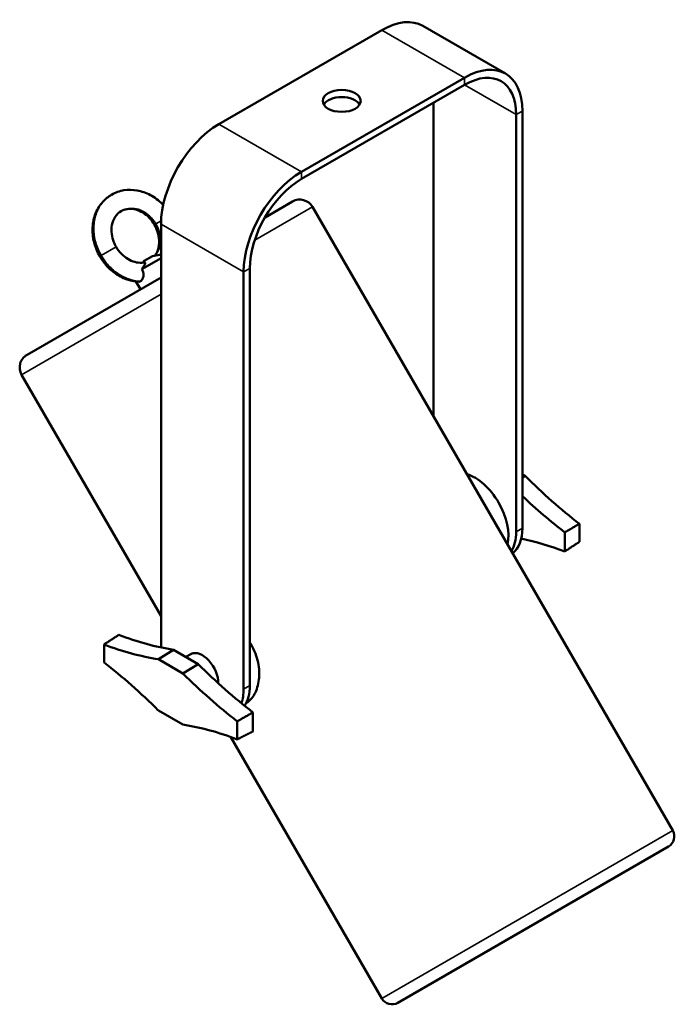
# Model space of a CAD drawing. Header units: millimetres. Extents: x 20 to 2980, y 20 to 2980.
# Tile 3 of 4: x 2155 to 2379, y 510 to 847. Entities that reach past the tile are written whole.
import ezdxf

# ---------------------------------------------------------------- set-up
doc = ezdxf.new("R2010")
doc.units = ezdxf.units.MM
doc.layers.add('Visible (ISO)', color=7, linetype='Continuous', lineweight=50)
doc.layers.add('Visible Narrow (ISO)', color=7, linetype='Continuous', lineweight=35)

msp = doc.modelspace()

# ---------------------------------------------------------------- linework, layer by layer
at = {"layer": 'Visible (ISO)'}
for p, q in [((2223.29, 811.39), (2279.15, 843.64)), ((2293.15, 845.03), (2321.44, 828.7)), ((2251.57, 795.06), (2307.44, 827.31)), ((2251.57, 792.61), (2307.44, 824.86)), ((2296.83, 818.74), (2296.83, 711.24)), ((2325.11, 814.66), (2325.11, 671.77)), ((2327.23, 815.88), (2327.23, 673)), ((2239.1, 779.46), (2248.53, 784.9)), ((2255.36, 783.07), (2378.71, 569.42)), ((2203.49, 777.1), (2203.49, 634.21)), ((2200.62, 766.19), (2197.76, 764.54)), ((2200.62, 766.19), (2203.49, 766.78)), ((2196.91, 761.74), (2203.49, 765.54)), ((2197.76, 764.54), (2197.24, 763.96)), ((2157.6, 732.4), (2203.49, 758.9)), ((2231.78, 760.77), (2231.78, 617.88)), ((2233.9, 761.99), (2233.9, 619.11)), ((2196.44, 754.83), (2194.89, 757.52)), ((2155.77, 725.57), (2203.49, 642.91)), ((2327.23, 691.44), (2328.16, 690.91)), ((2327.23, 690.41), (2328.16, 690.91)), ((2341.73, 665.03), (2341.73, 671.57)), ((2346.75, 668.32), (2346.75, 674.5)), ((2183.98, 627), (2183.98, 633.17)), ((2207.73, 631.35), (2202.57, 628.12)), ((2207.73, 631.35), (2216.22, 626.45)), ((2210.99, 623.26), (2202.57, 628.12)), ((2213.87, 629.93), (2211.94, 628.92)), ((2210.99, 623.26), (2216.22, 626.45)), ((2202.57, 610.58), (2210.99, 605.72)), ((2232.81, 613.22), (2232.66, 613.13)), ((2234.96, 609.92), (2234.96, 603.39)), ((2229.58, 606.85), (2229.58, 600.67)), ((2227.42, 601.46), (2279.12, 511.92)), ((2377.25, 563.96), (2284.58, 510.46))]:
    msp.add_line(p, q, dxfattribs=at)
for centre, radius, start, end in [((2251.03, 780.57), 5, 30, 120), ((2160.1, 728.07), 5, 120, 210), ((2375.25, 567.42), 4, 300, 30), ((2282.58, 513.92), 4, 210, 300)]:
    msp.add_arc(centre, radius, start, end, dxfattribs=at)
for centre, major_axis, start_param, end_param in [((2279.15, 820.78), (14, 24.25), 0, 0.785398), ((2307.44, 804.45), (14, 24.25), 5.497787, 7.068583), ((2307.44, 804.45), (12.5, 21.65), 5.497787, 7.068583), ((2265.36, 816.9), (6.5, 0), 0.332447, 2.809146), ((2223.29, 788.53), (14, 24.25), 0.785398, 2.356194), ((2251.57, 772.2), (14, 24.25), 0.785398, 2.356194), ((2251.57, 772.2), (12.5, 21.65), 0.785398, 2.356194), ((2310.97, 677.08), (-8.11, 14.05), 3.684259, 5.740519), ((2364.54, 785.18), (75.13, -130.13), 5.148346, 5.32958), ((2359.34, 782.18), (-75, 129.9), 2.048716, 2.189433), ((2310.97, 679.94), (10, -17.32), 0.299522, 0.785398), ((2313.09, 681.16), (10, -17.32), 0.083027, 0.785398), ((2359.34, 534.09), (75, -129.9), 2.522956, 2.667472), ((2171.39, 767.4), (75, -129.9), 5.664549, 5.84753), ((2217.63, 626.05), (-10, 17.32), 0.785398, 0.910529), ((2166.19, 764.4), (-75.13, 130.13), 2.524402, 2.705635), ((2217.63, 623.19), (-3.86, 6.69), 3.904466, 6.25849), ((2166.19, 516.31), (75.13, -130.13), 2.006754, 2.187988), ((2252.56, 720.53), (75, -129.9), 5.148044, 5.331026), ((2247.36, 717.53), (-75.13, 130.13), 2.006754, 2.187988), ((2217.63, 626.05), (10, -17.32), 0.456824, 0.785398), ((2219.75, 627.27), (10, -17.32), 0.27548, 0.785398), ((2247.36, 469.45), (75.13, -130.13), 2.524402, 2.705635)]:
    msp.add_ellipse(centre, major_axis=major_axis, ratio=0.57735, start_param=start_param, end_param=end_param, dxfattribs=at)
msp.add_ellipse((2265.36, 819.35), major_axis=(6.5, 0), ratio=0.57735, dxfattribs=at)
for points, knots in [([(2182.5, 766.13), (2181.63, 767.65), (2180.96, 769.31), (2180.14, 772.65), (2179.97, 774.36), (2180.15, 777.67), (2180.5, 779.31), (2181.68, 782.28), (2182.52, 783.65), (2184.43, 785.76), (2185.45, 786.59), (2186.56, 787.23)], [0, 0, 0, 0, 0.526193, 0.526193, 1.044695, 1.044695, 1.566617, 1.566617, 2.086464, 2.086464, 2.521325, 2.521325, 2.521325, 2.521325]), ([(2186.56, 787.23), (2187.85, 787.98), (2189.31, 788.49), (2192.27, 788.97), (2193.81, 788.95), (2196.86, 788.41), (2198.4, 787.86), (2201.3, 786.31), (2202.69, 785.28), (2204.02, 783.95), (2204.13, 783.84), (2204.23, 783.73)], [0, 0, 0, 0, 0.505827, 0.505827, 1.003101, 1.003101, 1.512171, 1.512171, 2.032675, 2.032675, 2.079952, 2.079952, 2.079952, 2.079952]), ([(2201.24, 776.94), (2200.74, 777.81), (2200.13, 778.62), (2198.78, 780.02), (2198.03, 780.61), (2196.49, 781.56), (2195.67, 781.91), (2194.06, 782.35), (2193.25, 782.43), (2191.68, 782.34), (2190.91, 782.15), (2190.08, 781.75), (2189.95, 781.68), (2189.81, 781.6)], [0, 0, 0, 0, 0.29963, 0.29963, 0.594825, 0.594825, 0.894079, 0.894079, 1.204597, 1.204597, 1.543876, 1.543876, 1.612375, 1.612375, 1.612375, 1.612375]), ([(2189.81, 781.6), (2189.01, 781.14), (2188.31, 780.48), (2187.25, 778.85), (2186.87, 777.87), (2186.51, 775.85), (2186.49, 774.82), (2186.75, 772.83), (2187, 771.85), (2187.59, 770.39), (2187.85, 769.87), (2188.13, 769.38)], [0, 0, 0, 0, 0.410988, 0.410988, 0.80144, 0.80144, 1.134492, 1.134492, 1.439445, 1.439445, 1.610781, 1.610781, 1.610781, 1.610781]), ([(2201.38, 766.35), (2201.84, 766.97), (2202.21, 767.72), (2202.74, 769.46), (2202.87, 770.5), (2202.8, 772.52), (2202.62, 773.52), (2202.06, 775.33), (2201.69, 776.17), (2201.24, 776.94)], [0.065388, 0.065388, 0.065388, 0.065388, 0.38976, 0.38976, 0.740365, 0.740365, 1.050736, 1.050736, 1.32012, 1.32012, 1.32012, 1.32012]), ([(2188.13, 769.38), (2188.63, 768.51), (2189.25, 767.7), (2190.59, 766.31), (2191.34, 765.71), (2192.89, 764.76), (2193.7, 764.41), (2195.31, 763.97), (2196.12, 763.89), (2197.16, 763.95), (2197.43, 763.98), (2197.7, 764.03)], [0, 0, 0, 0, 0.29963, 0.29963, 0.594825, 0.594825, 0.894079, 0.894079, 1.204597, 1.204597, 1.321597, 1.321597, 1.321597, 1.321597]), ([(2195.95, 757.43), (2194.37, 757.5), (2192.77, 757.84), (2189.73, 759.03), (2188.27, 759.88), (2185.62, 761.99), (2184.41, 763.29), (2183.09, 765.17), (2182.78, 765.64), (2182.5, 766.13)], [0, 0, 0, 0, 0.518922, 0.518922, 1.035267, 1.035267, 1.557558, 1.557558, 1.725856, 1.725856, 1.725856, 1.725856]), ([(2196.91, 761.74), (2197.09, 761.96), (2197.25, 762.16), (2197.53, 762.56), (2197.65, 762.75), (2197.92, 763.22), (2198.02, 763.48), (2198.06, 763.79), (2198.05, 763.94), (2197.87, 764.04), (2197.79, 764.05), (2197.7, 764.03)], [-0.8393684, -0.8393684, -0.8393684, -0.8393684, -0.6868755, -0.6868755, -0.5327097, -0.5327097, -0.2773491, -0.2773491, -0.1305533, -0.1305533, -0.0619498, -0.0619498, -0.0619498, -0.0619498]), ([(2196.48, 757.57), (2196.65, 757.67), (2196.81, 757.82), (2197.1, 758.21), (2197.22, 758.44), (2197.43, 759.03), (2197.49, 759.4), (2197.49, 760), (2197.47, 760.34), (2197.25, 761.1), (2197.1, 761.43), (2196.91, 761.74)], [-0.8247807, -0.8247807, -0.8247807, -0.8247807, -0.6408204, -0.6408204, -0.4564961, -0.4564961, -0.2398742, -0.2398742, -0.1094146, -0.1094146, -0.000001, -0.000001, -0.000001, -0.000001]), ([(2195.95, 757.43), (2195.96, 757.43), (2195.97, 757.43), (2196.15, 757.43), (2196.31, 757.47), (2196.48, 757.57)], [-0.1018593, -0.1018593, -0.1018593, -0.1018593, -0.0970518, -0.0970518, -0.000001, -0.000001, -0.000001, -0.000001]), ([(2233.9, 633.83), (2234.1, 633.53), (2234.29, 633.22), (2234.98, 632.02), (2235.44, 631.06), (2236.2, 629.08), (2236.5, 628.05), (2236.92, 625.99), (2237.05, 624.96), (2237.13, 622.97), (2237.09, 622.01), (2236.89, 620.23), (2236.71, 619.36), (2236.22, 617.7), (2235.91, 616.93), (2235.17, 615.54), (2234.75, 614.93), (2233.83, 613.92), (2233.33, 613.52), (2232.81, 613.22)], [4.809166, 4.809166, 4.809166, 4.809166, 4.916682, 4.916682, 5.22401, 5.22401, 5.531338, 5.531338, 5.838666, 5.838666, 6.145994, 6.145994, 6.453251, 6.453251, 6.760508, 6.760508, 7.067766, 7.067766, 7.375023, 7.375023, 7.375023, 7.375023])]:
    msp.add_open_spline(points, degree=3, knots=knots, dxfattribs=at)
for points in [[(2346.75, 674.5), (2344.24, 673.03), (2341.73, 671.57)], [(2346.75, 668.32), (2344.24, 666.68), (2341.73, 665.03)], [(2183.98, 633.17), (2186.49, 634.82), (2189, 636.46)], [(2234.96, 603.39), (2232.27, 602.03), (2229.58, 600.67)]]:
    msp.add_open_spline(points, degree=2, dxfattribs=at)
msp.add_rational_spline([(2229.58, 606.85), (2232.27, 608.38), (2234.96, 609.92)], [1, 1.00000000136, 1], degree=2, dxfattribs=at)
at = {"layer": 'Visible Narrow (ISO)'}
for p, q in [((2279.15, 843.64), (2307.44, 827.31)), ((2307.44, 827.31), (2307.44, 824.86)), ((2307.44, 824.86), (2325.11, 814.66)), ((2327.23, 815.88), (2325.11, 814.66)), ((2251.57, 795.06), (2223.29, 811.39)), ((2251.57, 795.06), (2251.57, 792.61)), ((2255.36, 783.07), (2235.58, 771.65)), ((2201.24, 776.94), (2201.76, 777.24)), ((2201.76, 777.24), (2203.52, 778.26)), ((2231.78, 760.77), (2203.49, 777.1)), ((2188.13, 769.38), (2183.02, 766.42)), ((2183.02, 766.42), (2182.5, 766.13)), ((2231.78, 760.77), (2233.9, 761.99)), ((2203.49, 753.13), (2155.77, 725.57)), ((2325.11, 671.77), (2327.23, 673)), ((2233.9, 619.11), (2231.78, 617.88)), ((2279.12, 511.92), (2378.71, 569.42))]:
    msp.add_line(p, q, dxfattribs=at)
for points, knots in [([(2186.56, 787.23), (2186.27, 787.07), (2185.43, 786.52), (2184.14, 785.43), (2182.83, 783.85), (2181.78, 782.03), (2181.02, 780.01), (2180.56, 777.84), (2180.42, 775.56), (2180.59, 773.22), (2181.09, 770.88), (2181.89, 768.59), (2182.61, 767.13), (2183.02, 766.42)], [0.5, 0.5, 0.5, 0.5, 0.5238095, 0.5714286, 0.6190476, 0.6666667, 0.7142857, 0.7619048, 0.8095238, 0.8571429, 0.9047619, 0.952381, 1, 1, 1, 1]), ([(2201.76, 777.24), (2201.52, 777.66), (2200.98, 778.47), (2200.04, 779.56), (2198.98, 780.51), (2197.82, 781.31), (2196.59, 781.92), (2195.31, 782.34), (2194.02, 782.55), (2192.74, 782.55), (2191.51, 782.34), (2190.54, 781.99), (2189.99, 781.71), (2189.81, 781.6)], [0, 0, 0, 0, 0.047619, 0.0952381, 0.1428571, 0.1904762, 0.2380952, 0.2857143, 0.3333333, 0.3809524, 0.4285714, 0.4761905, 0.5, 0.5, 0.5, 0.5]), ([(2201.49, 766.37), (2201.61, 766.51), (2201.97, 766.99), (2202.48, 767.89), (2202.95, 769.12), (2203.22, 770.43), (2203.31, 771.8), (2203.2, 773.2), (2202.91, 774.59), (2202.43, 775.96), (2202, 776.82), (2201.76, 777.24)], [0.5983893, 0.5983893, 0.5983893, 0.5983893, 0.6190476, 0.6666667, 0.7142857, 0.7619048, 0.8095238, 0.8571429, 0.9047619, 0.952381, 1, 1, 1, 1]), ([(2183.02, 766.42), (2183.43, 765.72), (2184.33, 764.36), (2185.91, 762.52), (2187.69, 760.92), (2189.63, 759.6), (2191.68, 758.59), (2193.79, 757.89), (2195.4, 757.63), (2196.29, 757.58), (2196.48, 757.57)], [0, 0, 0, 0, 0.137606, 0.275211, 0.412817, 0.550422, 0.688028, 0.825634, 0.963239, 1, 1, 1, 1])]:
    msp.add_open_spline(points, degree=3, knots=knots, dxfattribs=at)

doc.saveas('drawing.dxf')
